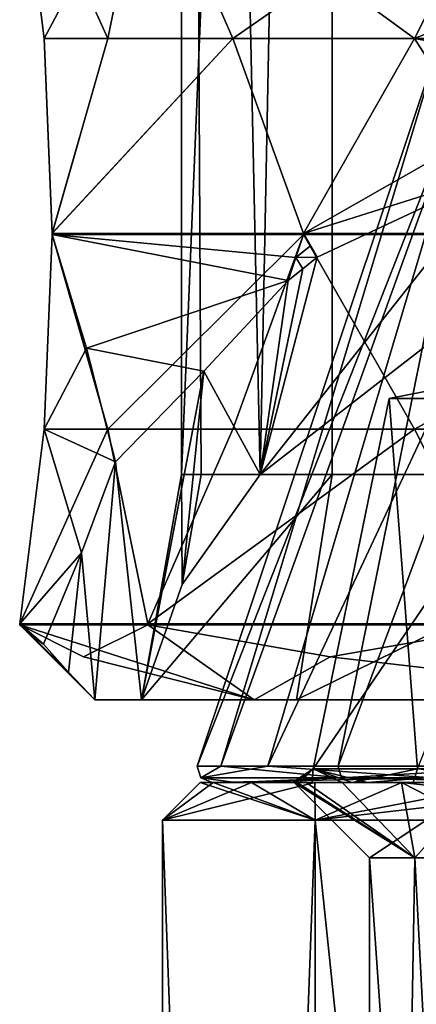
# Model space of a CAD drawing. Header units: millimetres. Extents: x -175 to 175, y 0 to 232.
# Tile 8 of 140: x -172.4 to -167.13, y 58.05 to 71.15. Entities that reach past the tile are written whole.
import ezdxf

# ---------------------------------------------------------------- set-up
doc = ezdxf.new("R2010")
doc.units = ezdxf.units.MM
doc.header["$LTSCALE"] = 65.185185
for name, color, linetype in [('1013', 7, 'CONTINUOUS'), ('1014', 7, 'CONTINUOUS'), ('1015', 7, 'CONTINUOUS'), ('1016', 7, 'CONTINUOUS'), ('1020', 7, 'CONTINUOUS'), ('1023', 7, 'CONTINUOUS'), ('1028', 7, 'CONTINUOUS'), ('1029', 7, 'CONTINUOUS'), ('1030', 7, 'CONTINUOUS'), ('1335', 7, 'CONTINUOUS'), ('1338', 7, 'CONTINUOUS'), ('1339', 7, 'CONTINUOUS'), ('1340', 7, 'CONTINUOUS'), ('1343', 7, 'CONTINUOUS'), ('1360', 7, 'CONTINUOUS'), ('1435', 7, 'CONTINUOUS'), ('1436', 7, 'CONTINUOUS'), ('1437', 7, 'CONTINUOUS'), ('1449', 7, 'CONTINUOUS'), ('1450', 7, 'CONTINUOUS'), ('1521', 7, 'CONTINUOUS'), ('1522', 7, 'CONTINUOUS'), ('1523', 7, 'CONTINUOUS'), ('1524', 7, 'CONTINUOUS'), ('1533', 7, 'CONTINUOUS'), ('1534', 7, 'CONTINUOUS'), ('1535', 7, 'CONTINUOUS'), ('1536', 7, 'CONTINUOUS'), ('940', 7, 'CONTINUOUS'), ('941', 7, 'CONTINUOUS'), ('942', 7, 'CONTINUOUS'), ('950', 7, 'CONTINUOUS'), ('951', 7, 'CONTINUOUS')]:
    doc.layers.add(name, color=color, linetype=linetype)

msp = doc.modelspace()

# ---------------------------------------------------------------- linework, layer by layer
at = {"layer": '1013', "color": 7, "linetype": 'CONTINUOUS', "true_color": 0xe0f2ff}
for points in [[(-167.75, 60), (-168.75, 61), (-166.238, 61, 9.375), (-167.75, 60)], [(-167.75, 60), (-166.238, 61, 9.375), (-167.145, 60, 4.595), (-167.75, 60)], [(-166.238, 61, 9.375), (-165.371, 60, 8.876), (-167.145, 60, 4.595), (-166.238, 61, 9.375)]]:
    msp.add_3dface(points, dxfattribs=at)
at = {"layer": '1014', "color": 7, "linetype": 'CONTINUOUS', "true_color": 0xe0f2ff}
for points in [[(-167.75, 60), (-167.145, 60, -4.595), (-168.75, 61), (-167.75, 60)], [(-168.75, 61), (-167.145, 60, -4.595), (-168.71, 61, -1.226), (-168.75, 61)], [(-167.145, 60, -4.595), (-168.59, 61, -2.447), (-168.71, 61, -1.226), (-167.145, 60, -4.595)], [(-167.145, 60, -4.595), (-168.111, 61, -4.853), (-168.59, 61, -2.447), (-167.145, 60, -4.595)], [(-167.145, 60, -4.595), (-167.323, 61, -7.175), (-168.111, 61, -4.853), (-167.145, 60, -4.595)], [(-167.145, 60, -4.595), (-165.371, 60, -8.876), (-167.323, 61, -7.175), (-167.145, 60, -4.595)], [(-165.371, 60, -8.876), (-166.238, 61, -9.375), (-167.323, 61, -7.175), (-165.371, 60, -8.876)]]:
    msp.add_3dface(points, dxfattribs=at)
at = {"layer": '1015', "color": 7, "linetype": 'CONTINUOUS', "true_color": 0xe0f2ff}
for points in [[(-170, 61), (-170.5, 60.5), (-168.47, 60.5, 8.895), (-170, 61)], [(-169.829, 61, 2.611), (-170, 61), (-168.47, 60.5, 8.895), (-169.829, 61, 2.611)], [(-169.319, 61, 5.176), (-169.829, 61, 2.611), (-168.47, 60.5, 8.895), (-169.319, 61, 5.176)], [(-167.321, 61, 10), (-169.319, 61, 5.176), (-168.47, 60.5, 8.895), (-167.321, 61, 10)], [(-167.321, 61, 10), (-168.47, 60.5, 8.895), (-162.782, 60.5, 16.028), (-167.321, 61, 10)], [(-164.142, 61, 14.142), (-167.321, 61, 10), (-162.782, 60.5, 16.028), (-164.142, 61, 14.142)]]:
    msp.add_3dface(points, dxfattribs=at)
at = {"layer": '1016', "color": 7, "linetype": 'CONTINUOUS', "true_color": 0xe0f2ff}
for points in [[(-170, 61), (-169.829, 61, -2.611), (-170.5, 60.5), (-170, 61)], [(-169.829, 61, -2.611), (-169.319, 61, -5.176), (-170.5, 60.5), (-169.829, 61, -2.611)], [(-169.319, 61, -5.176), (-168.478, 61, -7.654), (-170.5, 60.5), (-169.319, 61, -5.176)], [(-168.478, 61, -7.654), (-168.47, 60.5, -8.895), (-170.5, 60.5), (-168.478, 61, -7.654)], [(-168.478, 61, -7.654), (-167.321, 61, -10), (-168.47, 60.5, -8.895), (-168.478, 61, -7.654)], [(-167.321, 61, -10), (-165.867, 61, -12.175), (-168.47, 60.5, -8.895), (-167.321, 61, -10)], [(-165.867, 61, -12.175), (-164.142, 61, -14.142), (-168.47, 60.5, -8.895), (-165.867, 61, -12.175)], [(-164.142, 61, -14.142), (-162.782, 60.5, -16.028), (-168.47, 60.5, -8.895), (-164.142, 61, -14.142)]]:
    msp.add_3dface(points, dxfattribs=at)
at = {"layer": '1020', "color": 7, "linetype": 'CONTINUOUS', "true_color": 0xe0f2ff}
for points in [[(-166.199, 71, 4.341), (-166.771, 71), (-170.042, 61.218, 1.252), (-166.199, 71, 4.341)], [(-170.042, 61.218, 1.252), (-166.771, 71), (-169.724, 61.218, -3.773), (-170.042, 61.218, 1.252)], [(-169.101, 61.218, 6.199), (-166.199, 71, 4.341), (-170.042, 61.218, 1.252), (-169.101, 61.218, 6.199)], [(-166.771, 71), (-166.199, 71, -4.341), (-169.724, 61.218, -3.773), (-166.771, 71)], [(-169.724, 61.218, -3.773), (-166.199, 71, -4.341), (-168.165, 61.218, -8.561), (-169.724, 61.218, -3.773)], [(-164.524, 71, 8.385), (-166.199, 71, 4.341), (-169.101, 61.218, 6.199), (-164.524, 71, 8.385)], [(-166.958, 61.218, 10.755), (-164.524, 71, 8.385), (-169.101, 61.218, 6.199), (-166.958, 61.218, 10.755)], [(-166.199, 71, -4.341), (-164.524, 71, -8.385), (-168.165, 61.218, -8.561), (-166.199, 71, -4.341)], [(-168.165, 61.218, -8.561), (-164.524, 71, -8.385), (-165.465, 61.218, -12.81), (-168.165, 61.218, -8.561)]]:
    msp.add_3dface(points, dxfattribs=at)
at = {"layer": '1023', "color": 7, "linetype": 'CONTINUOUS', "true_color": 0xe0f2ff}
for points in [[(-168.499, 61.181, 1.714), (-167.109, 61.181, -7.242), (-167.488, 66.11), (-168.499, 61.181, 1.714)], [(-165.487, 61.181, 10.262), (-168.499, 61.181, 1.714), (-165.145, 66.11, 8.744), (-165.487, 61.181, 10.262)], [(-165.145, 66.11, 8.744), (-168.499, 61.181, 1.714), (-167.488, 66.11), (-165.145, 66.11, 8.744)], [(-167.488, 66.11), (-167.109, 61.181, -7.242), (-165.145, 66.11, -8.744), (-167.488, 66.11)]]:
    msp.add_3dface(points, dxfattribs=at)
at = {"layer": '1028', "color": 7, "linetype": 'CONTINUOUS', "true_color": 0xe0f2ff}
for points in [[(-169.101, 61.218, 6.199), (-170.042, 61.218, 1.252), (-169.991, 61.065, 1.252), (-169.101, 61.218, 6.199)], [(-170.042, 61.218, 1.252), (-169.724, 61.218, -3.773), (-169.991, 61.065, 1.252), (-170.042, 61.218, 1.252)], [(-169.101, 61.218, 6.199), (-169.991, 61.065, 1.252), (-166.914, 61.065, 10.73), (-169.101, 61.218, 6.199)], [(-169.724, 61.218, -3.773), (-168.121, 61.065, -8.535), (-169.991, 61.065, 1.252), (-169.724, 61.218, -3.773)], [(-169.724, 61.218, -3.773), (-168.165, 61.218, -8.561), (-168.121, 61.065, -8.535), (-169.724, 61.218, -3.773)], [(-166.958, 61.218, 10.755), (-169.101, 61.218, 6.199), (-166.914, 61.065, 10.73), (-166.958, 61.218, 10.755)], [(-168.165, 61.218, -8.561), (-165.465, 61.218, -12.81), (-168.121, 61.065, -8.535), (-168.165, 61.218, -8.561)], [(-165.465, 61.218, -12.81), (-161.766, 61.065, -16.21), (-168.121, 61.065, -8.535), (-165.465, 61.218, -12.81)], [(-169.531, 61, -3.721), (-169.843, 61, 1.252), (-169.991, 61.065, 1.252), (-169.531, 61, -3.721)], [(-168.121, 61.065, -8.535), (-169.531, 61, -3.721), (-169.991, 61.065, 1.252), (-168.121, 61.065, -8.535)], [(-169.991, 61.065, 1.252), (-169.843, 61, 1.252), (-166.914, 61.065, 10.73), (-169.991, 61.065, 1.252)], [(-169.843, 61, 1.252), (-166.786, 61, 10.656), (-166.914, 61.065, 10.73), (-169.843, 61, 1.252)], [(-167.992, 61, -8.461), (-169.531, 61, -3.721), (-168.121, 61.065, -8.535), (-167.992, 61, -8.461)], [(-165.323, 61, -12.669), (-167.992, 61, -8.461), (-168.121, 61.065, -8.535), (-165.323, 61, -12.669)], [(-161.766, 61.065, -16.21), (-165.323, 61, -12.669), (-168.121, 61.065, -8.535), (-161.766, 61.065, -16.21)]]:
    msp.add_3dface(points, dxfattribs=at)
at = {"layer": '1029', "color": 7, "linetype": 'CONTINUOUS', "true_color": 0xe0f2ff}
for points in [[(-168.718, 61, 1.497), (-168.775, 61, 0.332), (-168.499, 61.181, 1.714), (-168.718, 61, 1.497)], [(-168.775, 61, 0.332), (-168.759, 61, -0.834), (-168.499, 61.181, 1.714), (-168.775, 61, 0.332)], [(-168.759, 61, -0.834), (-168.671, 61, -1.997), (-168.499, 61.181, 1.714), (-168.759, 61, -0.834)], [(-167.775, 61, 6.055), (-168.718, 61, 1.497), (-168.499, 61.181, 1.714), (-167.775, 61, 6.055)], [(-168.671, 61, -1.997), (-168.511, 61, -3.153), (-168.499, 61.181, 1.714), (-168.671, 61, -1.997)], [(-168.511, 61, -3.153), (-168.112, 61, -4.853), (-168.499, 61.181, 1.714), (-168.511, 61, -3.153)], [(-167.775, 61, 6.055), (-168.499, 61.181, 1.714), (-165.487, 61.181, 10.262), (-167.775, 61, 6.055)], [(-167.978, 61, -5.423), (-167.109, 61.181, -7.242), (-168.499, 61.181, 1.714), (-167.978, 61, -5.423)], [(-167.978, 61, -5.423), (-168.499, 61.181, 1.714), (-168.112, 61, -4.853), (-167.978, 61, -5.423)], [(-167.978, 61, -5.423), (-167.167, 61, -7.609), (-167.109, 61.181, -7.242), (-167.978, 61, -5.423)], [(-166.887, 61, 8.211), (-167.775, 61, 6.055), (-165.487, 61.181, 10.262), (-166.887, 61, 8.211)], [(-167.167, 61, -7.609), (-166.092, 61, -9.678), (-167.109, 61.181, -7.242), (-167.167, 61, -7.609)]]:
    msp.add_3dface(points, dxfattribs=at)
at = {"layer": '1030', "color": 7, "linetype": 'CONTINUOUS', "true_color": 0xe0f2ff}
for points in [[(-165.145, 66.11, 8.744), (-167.488, 66.11), (-166.833, 66.24, 3.842), (-165.145, 66.11, 8.744)], [(-167.488, 66.11), (-165.145, 66.11, -8.744), (-166.833, 66.24, -3.842), (-167.488, 66.11)], [(-167.488, 66.11), (-166.833, 66.24, -3.842), (-166.833, 66.24, 3.842), (-167.488, 66.11)]]:
    msp.add_3dface(points, dxfattribs=at)
at = {"layer": '1335', "color": 7, "linetype": 'CONTINUOUS', "true_color": 0xe0f2ff}
for points in [[(-168.245, 113.6, -8.786), (-170.25, 113.6), (-169.201, 65.1, -6.434), (-168.245, 113.6, -8.786)], [(-169.201, 65.1, -6.434), (-170.25, 113.6), (-169.986, 65.1, -3.259), (-169.201, 65.1, -6.434)], [(-169.986, 65.1, -3.259), (-170.25, 113.6), (-170.25, 65.1), (-169.986, 65.1, -3.259)], [(-164.71, 68.59, -13.917), (-168.245, 113.6, -8.786), (-169.201, 65.1, -6.434), (-164.71, 68.59, -13.917)], [(-162.626, 113.6, -15.832), (-168.245, 113.6, -8.786), (-164.71, 68.59, -13.917), (-162.626, 113.6, -15.832)]]:
    msp.add_3dface(points, dxfattribs=at)
at = {"layer": '1338', "color": 7, "linetype": 'CONTINUOUS', "true_color": 0xe0f2ff}
for points in [[(-171.4, 62.1), (-170.779, 62.1), (-169.281, 62.1, 9.285), (-171.4, 62.1)], [(-170.779, 62.1), (-168.721, 62.1, 9.016), (-169.281, 62.1, 9.285), (-170.779, 62.1)], [(-169.281, 62.1, 9.285), (-168.721, 62.1, 9.016), (-163.343, 62.1, 16.731), (-169.281, 62.1, 9.285)], [(-168.721, 62.1, 9.016), (-162.955, 62.1, 16.246), (-163.343, 62.1, 16.731), (-168.721, 62.1, 9.016)]]:
    msp.add_3dface(points, dxfattribs=at)
at = {"layer": '1339', "color": 7, "linetype": 'CONTINUOUS', "true_color": 0xe0f2ff}
for points in [[(-170.25, 65.1), (-170.25, 113.6), (-168.245, 113.6, 8.786), (-170.25, 65.1)], [(-170.25, 65.1), (-168.245, 113.6, 8.786), (-168.245, 65.1, 8.786), (-170.25, 65.1)], [(-168.245, 113.6, 8.786), (-162.626, 113.6, 15.832), (-162.626, 65.1, 15.832), (-168.245, 113.6, 8.786)], [(-168.245, 65.1, 8.786), (-168.245, 113.6, 8.786), (-162.626, 65.1, 15.832), (-168.245, 65.1, 8.786)]]:
    msp.add_3dface(points, dxfattribs=at)
at = {"layer": '1340', "color": 7, "linetype": 'CONTINUOUS', "true_color": 0xe0f2ff}
for points in [[(-170.779, 62.1), (-170.25, 65.1), (-168.245, 65.1, 8.786), (-170.779, 62.1)], [(-170.25, 65.1), (-170.779, 62.1), (-170.242, 63.636, -3.294), (-170.25, 65.1)], [(-168.721, 62.1, 9.016), (-170.779, 62.1), (-168.245, 65.1, 8.786), (-168.721, 62.1, 9.016)], [(-169.986, 65.1, -3.259), (-170.25, 65.1), (-170.242, 63.636, -3.294), (-169.986, 65.1, -3.259)], [(-169.201, 65.1, -6.434), (-169.986, 65.1, -3.259), (-170.242, 63.636, -3.294), (-169.201, 65.1, -6.434)], [(-162.955, 62.1, 16.246), (-168.721, 62.1, 9.016), (-162.626, 65.1, 15.832), (-162.955, 62.1, 16.246)], [(-168.721, 62.1, 9.016), (-168.245, 65.1, 8.786), (-162.626, 65.1, 15.832), (-168.721, 62.1, 9.016)]]:
    msp.add_3dface(points, dxfattribs=at)
at = {"layer": '1343', "color": 7, "linetype": 'CONTINUOUS', "true_color": 0xe0f2ff}
for points in [[(-171.4, 62.1), (-169.281, 62.1, 9.285), (-172.4, 63.1), (-171.4, 62.1)], [(-172.242, 62.956, -0.797), (-171.4, 62.1), (-172.4, 63.1), (-172.242, 62.956, -0.797)], [(-172.4, 63.1), (-169.281, 62.1, 9.285), (-171.551, 62.673, 4.286), (-172.4, 63.1)], [(-171.551, 62.673, 4.286), (-169.281, 62.1, 9.285), (-170.695, 63.1, 8.572), (-171.551, 62.673, 4.286)], [(-170.695, 63.1, 8.572), (-169.281, 62.1, 9.285), (-168.27, 62.673, 12.207), (-170.695, 63.1, 8.572)], [(-168.27, 62.673, 12.207), (-163.343, 62.1, 16.731), (-165.839, 63.1, 15.839), (-168.27, 62.673, 12.207)], [(-171.753, 62.467, -0.787), (-171.4, 62.1), (-172.242, 62.956, -0.797), (-171.753, 62.467, -0.787)], [(-172.085, 62.842, -1.592), (-171.753, 62.467, -0.787), (-172.242, 62.956, -0.797), (-172.085, 62.842, -1.592)], [(-169.281, 62.1, 9.285), (-163.343, 62.1, 16.731), (-168.27, 62.673, 12.207), (-169.281, 62.1, 9.285)]]:
    msp.add_3dface(points, dxfattribs=at)
at = {"layer": '1360', "color": 7, "linetype": 'CONTINUOUS', "true_color": 0xe0f2ff}
for points in [[(-164.71, 68.59, -13.917), (-169.201, 65.1, -6.434), (-166.015, 69.128, -15.071), (-164.71, 68.59, -13.917)], [(-166.015, 69.128, -15.071), (-169.201, 65.1, -6.434), (-168.444, 67.989, -12.628), (-166.015, 69.128, -15.071)], [(-168.444, 67.989, -12.628), (-169.201, 65.1, -6.434), (-168.637, 67.834, -12.297), (-168.444, 67.989, -12.628)], [(-168.637, 67.834, -12.297), (-169.201, 65.1, -6.434), (-168.83, 67.68, -11.966), (-168.637, 67.834, -12.297)], [(-168.83, 67.68, -11.966), (-169.201, 65.1, -6.434), (-169.953, 66.473, -9.378), (-168.83, 67.68, -11.966)], [(-169.953, 66.473, -9.378), (-170.779, 62.1), (-171.126, 65.267, -6.791), (-169.953, 66.473, -9.378)], [(-170.242, 63.636, -3.294), (-170.779, 62.1), (-169.953, 66.473, -9.378), (-170.242, 63.636, -3.294)], [(-169.201, 65.1, -6.434), (-170.242, 63.636, -3.294), (-169.953, 66.473, -9.378), (-169.201, 65.1, -6.434)], [(-171.126, 65.267, -6.791), (-171.4, 62.1), (-171.58, 64.058, -4.199), (-171.126, 65.267, -6.791)], [(-170.779, 62.1), (-171.4, 62.1), (-171.126, 65.267, -6.791), (-170.779, 62.1)], [(-171.753, 62.467, -0.787), (-172.085, 62.842, -1.592), (-171.58, 64.058, -4.199), (-171.753, 62.467, -0.787)], [(-171.4, 62.1), (-171.753, 62.467, -0.787), (-171.58, 64.058, -4.199), (-171.4, 62.1)]]:
    msp.add_3dface(points, dxfattribs=at)
at = {"layer": '1435', "color": 7, "linetype": 'CONTINUOUS', "true_color": 0xe0f2ff}
for points in [[(-172.4, 73.49), (-172.077, 70.9, -2.174), (-172.077, 70.9, 2.174), (-172.4, 73.49)], [(-172.077, 70.9, -2.174), (-171.97, 68.31, -4.37), (-172.077, 70.9, 2.174), (-172.077, 70.9, -2.174)], [(-172.077, 70.9, 2.174), (-171.97, 68.31, -4.37), (-171.97, 68.306, 4.369), (-172.077, 70.9, 2.174)], [(-171.97, 68.29, -4.37), (-172.077, 65.7, -2.174), (-171.97, 68.29, 4.37), (-171.97, 68.29, -4.37)], [(-171.97, 68.29, 4.37), (-172.077, 65.7, -2.174), (-172.077, 65.7, 2.174), (-171.97, 68.29, 4.37)], [(-171.97, 68.31, -4.37), (-171.97, 68.3, -4.37), (-171.97, 68.306, 4.369), (-171.97, 68.31, -4.37)], [(-171.97, 68.306, 4.369), (-171.97, 68.3, -4.37), (-171.97, 68.298, 4.37), (-171.97, 68.306, 4.369)], [(-171.97, 68.3, -4.37), (-171.97, 68.29, -4.37), (-171.97, 68.298, 4.37), (-171.97, 68.3, -4.37)], [(-171.97, 68.298, 4.37), (-171.97, 68.29, -4.37), (-171.97, 68.29, 4.37), (-171.97, 68.298, 4.37)], [(-172.077, 65.7, -2.174), (-172.4, 63.11), (-172.077, 65.7, 2.174), (-172.077, 65.7, -2.174)]]:
    msp.add_3dface(points, dxfattribs=at)
at = {"layer": '1436', "color": 7, "linetype": 'CONTINUOUS', "true_color": 0xe0f2ff}
for points in [[(-170.695, 73.49, 8.572), (-171.229, 70.9, 6.44), (-169.565, 70.9, 10.458), (-170.695, 73.49, 8.572)], [(-171.229, 70.9, 6.44), (-171.97, 68.306, 4.369), (-169.565, 70.9, 10.458), (-171.229, 70.9, 6.44)], [(-169.565, 70.9, 10.458), (-171.97, 68.306, 4.369), (-168.626, 68.306, 12.444), (-169.565, 70.9, 10.458)], [(-171.97, 68.306, 4.369), (-171.97, 68.298, 4.37), (-168.626, 68.306, 12.444), (-171.97, 68.306, 4.369)], [(-168.626, 68.306, 12.444), (-171.97, 68.298, 4.37), (-168.625, 68.298, 12.445), (-168.626, 68.306, 12.444)], [(-171.97, 68.298, 4.37), (-171.97, 68.29, 4.37), (-168.625, 68.298, 12.445), (-171.97, 68.298, 4.37)], [(-168.625, 68.298, 12.445), (-171.97, 68.29, 4.37), (-168.625, 68.29, 12.445), (-168.625, 68.298, 12.445)], [(-171.97, 68.29, 4.37), (-171.229, 65.7, 6.44), (-168.625, 68.29, 12.445), (-171.97, 68.29, 4.37)], [(-168.625, 68.29, 12.445), (-171.229, 65.7, 6.44), (-169.565, 65.7, 10.458), (-168.625, 68.29, 12.445)], [(-171.229, 65.7, 6.44), (-170.695, 63.11, 8.572), (-169.565, 65.7, 10.458), (-171.229, 65.7, 6.44)]]:
    msp.add_3dface(points, dxfattribs=at)
at = {"layer": '1437', "color": 7, "linetype": 'CONTINUOUS', "true_color": 0xe0f2ff}
for points in [[(-165.839, 73.49, 15.839), (-167.149, 70.9, 14.074), (-164.074, 70.9, 17.149), (-165.839, 73.49, 15.839)], [(-167.149, 70.9, 14.074), (-168.626, 68.306, 12.444), (-164.074, 70.9, 17.149), (-167.149, 70.9, 14.074)], [(-164.074, 70.9, 17.149), (-168.626, 68.306, 12.444), (-162.446, 68.306, 18.625), (-164.074, 70.9, 17.149)], [(-168.626, 68.306, 12.444), (-168.625, 68.298, 12.445), (-162.446, 68.306, 18.625), (-168.626, 68.306, 12.444)], [(-162.446, 68.306, 18.625), (-168.625, 68.298, 12.445), (-162.445, 68.298, 18.625), (-162.446, 68.306, 18.625)], [(-168.625, 68.298, 12.445), (-168.625, 68.29, 12.445), (-162.445, 68.298, 18.625), (-168.625, 68.298, 12.445)], [(-162.445, 68.298, 18.625), (-168.625, 68.29, 12.445), (-162.445, 68.29, 18.625), (-162.445, 68.298, 18.625)], [(-168.625, 68.29, 12.445), (-167.149, 65.7, 14.074), (-162.445, 68.29, 18.625), (-168.625, 68.29, 12.445)], [(-162.445, 68.29, 18.625), (-167.149, 65.7, 14.074), (-164.074, 65.7, 17.149), (-162.445, 68.29, 18.625)], [(-167.149, 65.7, 14.074), (-165.839, 63.11, 15.839), (-164.074, 65.7, 17.149), (-167.149, 65.7, 14.074)]]:
    msp.add_3dface(points, dxfattribs=at)
at = {"layer": '1449', "color": 7, "linetype": 'CONTINUOUS', "true_color": 0xe0f2ff}
for points in [[(-165.839, 73.49, -15.839), (-164.722, 71.877, -16.637), (-167.149, 70.9, -14.074), (-165.839, 73.49, -15.839)], [(-164.722, 71.877, -16.637), (-163.659, 70.259, -17.497), (-167.149, 70.9, -14.074), (-164.722, 71.877, -16.637)], [(-167.149, 70.9, -14.074), (-166.015, 69.128, -15.071), (-168.625, 68.306, -12.446), (-167.149, 70.9, -14.074)], [(-163.659, 70.259, -17.497), (-166.015, 69.128, -15.071), (-167.149, 70.9, -14.074), (-163.659, 70.259, -17.497)], [(-166.015, 69.128, -15.071), (-168.444, 67.989, -12.628), (-168.625, 68.306, -12.446), (-166.015, 69.128, -15.071)], [(-168.625, 68.306, -12.446), (-168.444, 67.989, -12.628), (-168.625, 68.298, -12.445), (-168.625, 68.306, -12.446)], [(-168.625, 68.298, -12.445), (-168.444, 67.989, -12.628), (-168.534, 68.139, -12.536), (-168.625, 68.298, -12.445)], [(-168.625, 68.29, -12.445), (-168.625, 68.298, -12.445), (-168.534, 68.139, -12.536), (-168.625, 68.29, -12.445)]]:
    msp.add_3dface(points, dxfattribs=at)
at = {"layer": '1450', "color": 7, "linetype": 'CONTINUOUS', "true_color": 0xe0f2ff}
for points in [[(-170.695, 73.49, -8.572), (-169.565, 70.9, -10.458), (-171.229, 70.9, -6.44), (-170.695, 73.49, -8.572)], [(-168.625, 68.306, -12.446), (-171.97, 68.31, -4.37), (-169.565, 70.9, -10.458), (-168.625, 68.306, -12.446)], [(-169.565, 70.9, -10.458), (-171.97, 68.31, -4.37), (-171.229, 70.9, -6.44), (-169.565, 70.9, -10.458)], [(-171.97, 68.3, -4.37), (-171.97, 68.31, -4.37), (-168.625, 68.306, -12.446), (-171.97, 68.3, -4.37)], [(-171.97, 68.3, -4.37), (-168.625, 68.306, -12.446), (-168.625, 68.298, -12.445), (-171.97, 68.3, -4.37)], [(-171.97, 68.29, -4.37), (-171.97, 68.3, -4.37), (-168.625, 68.29, -12.445), (-171.97, 68.29, -4.37)], [(-171.97, 68.3, -4.37), (-168.625, 68.298, -12.445), (-168.625, 68.29, -12.445), (-171.97, 68.3, -4.37)], [(-168.83, 67.68, -11.966), (-171.97, 68.29, -4.37), (-168.727, 67.985, -12.205), (-168.83, 67.68, -11.966)], [(-171.97, 68.29, -4.37), (-168.83, 67.68, -11.966), (-171.512, 66.78, -5.571), (-171.97, 68.29, -4.37)], [(-171.97, 68.29, -4.37), (-168.625, 68.29, -12.445), (-168.727, 67.985, -12.205), (-171.97, 68.29, -4.37)], [(-168.83, 67.68, -11.966), (-169.953, 66.473, -9.378), (-171.512, 66.78, -5.571), (-168.83, 67.68, -11.966)], [(-169.953, 66.473, -9.378), (-171.126, 65.267, -6.791), (-171.512, 66.78, -5.571), (-169.953, 66.473, -9.378)]]:
    msp.add_3dface(points, dxfattribs=at)
at = {"layer": '1521', "color": 7, "linetype": 'CONTINUOUS', "true_color": 0xe0f2ff}
for points in [[(-165.839, 73.49, -15.839), (-167.149, 70.9, -14.074), (-170.695, 73.49, -8.572), (-165.839, 73.49, -15.839)], [(-167.149, 70.9, -14.074), (-169.565, 70.9, -10.458), (-170.695, 73.49, -8.572), (-167.149, 70.9, -14.074)], [(-167.149, 70.9, -14.074), (-168.625, 68.306, -12.446), (-169.565, 70.9, -10.458), (-167.149, 70.9, -14.074)]]:
    msp.add_3dface(points, dxfattribs=at)
at = {"layer": '1522', "color": 7, "linetype": 'CONTINUOUS', "true_color": 0xe0f2ff}
for points in [[(-172.077, 70.9, -2.174), (-172.4, 73.49), (-171.229, 70.9, -6.44), (-172.077, 70.9, -2.174)], [(-172.4, 73.49), (-170.695, 73.49, -8.572), (-171.229, 70.9, -6.44), (-172.4, 73.49)], [(-171.97, 68.31, -4.37), (-172.077, 70.9, -2.174), (-171.229, 70.9, -6.44), (-171.97, 68.31, -4.37)]]:
    msp.add_3dface(points, dxfattribs=at)
at = {"layer": '1523', "color": 7, "linetype": 'CONTINUOUS', "true_color": 0xe0f2ff}
for points in [[(-172.4, 73.49), (-172.077, 70.9, 2.174), (-170.695, 73.49, 8.572), (-172.4, 73.49)], [(-172.077, 70.9, 2.174), (-171.229, 70.9, 6.44), (-170.695, 73.49, 8.572), (-172.077, 70.9, 2.174)], [(-172.077, 70.9, 2.174), (-171.97, 68.306, 4.369), (-171.229, 70.9, 6.44), (-172.077, 70.9, 2.174)]]:
    msp.add_3dface(points, dxfattribs=at)
at = {"layer": '1524', "color": 7, "linetype": 'CONTINUOUS', "true_color": 0xe0f2ff}
for points in [[(-170.695, 73.49, 8.572), (-169.565, 70.9, 10.458), (-165.839, 73.49, 15.839), (-170.695, 73.49, 8.572)], [(-169.565, 70.9, 10.458), (-167.149, 70.9, 14.074), (-165.839, 73.49, 15.839), (-169.565, 70.9, 10.458)], [(-169.565, 70.9, 10.458), (-168.626, 68.306, 12.444), (-167.149, 70.9, 14.074), (-169.565, 70.9, 10.458)]]:
    msp.add_3dface(points, dxfattribs=at)
at = {"layer": '1533', "color": 7, "linetype": 'CONTINUOUS', "true_color": 0xe0f2ff}
for points in [[(-168.625, 68.29, -12.445), (-168.534, 68.139, -12.536), (-168.727, 67.985, -12.205), (-168.625, 68.29, -12.445)], [(-168.534, 68.139, -12.536), (-168.444, 67.989, -12.628), (-168.727, 67.985, -12.205), (-168.534, 68.139, -12.536)], [(-168.637, 67.834, -12.297), (-168.83, 67.68, -11.966), (-168.727, 67.985, -12.205), (-168.637, 67.834, -12.297)], [(-168.444, 67.989, -12.628), (-168.637, 67.834, -12.297), (-168.727, 67.985, -12.205), (-168.444, 67.989, -12.628)]]:
    msp.add_3dface(points, dxfattribs=at)
at = {"layer": '1534', "color": 7, "linetype": 'CONTINUOUS', "true_color": 0xe0f2ff}
for points in [[(-172.077, 65.7, -2.174), (-171.97, 68.29, -4.37), (-171.512, 66.78, -5.571), (-172.077, 65.7, -2.174)], [(-171.126, 65.267, -6.791), (-172.077, 65.7, -2.174), (-171.512, 66.78, -5.571), (-171.126, 65.267, -6.791)], [(-171.58, 64.058, -4.199), (-172.4, 63.11), (-172.077, 65.7, -2.174), (-171.58, 64.058, -4.199)], [(-171.126, 65.267, -6.791), (-171.58, 64.058, -4.199), (-172.077, 65.7, -2.174), (-171.126, 65.267, -6.791)], [(-171.58, 64.058, -4.199), (-172.085, 62.842, -1.592), (-172.4, 63.11), (-171.58, 64.058, -4.199)], [(-172.4, 63.11), (-172.085, 62.842, -1.592), (-172.4, 63.105, 0), (-172.4, 63.11)], [(-172.085, 62.842, -1.592), (-172.4, 63.1), (-172.4, 63.105, 0), (-172.085, 62.842, -1.592)], [(-172.085, 62.842, -1.592), (-172.242, 62.956, -0.797), (-172.4, 63.1), (-172.085, 62.842, -1.592)]]:
    msp.add_3dface(points, dxfattribs=at)
at = {"layer": '1535', "color": 7, "linetype": 'CONTINUOUS', "true_color": 0xe0f2ff}
for points in [[(-171.97, 68.29, 4.37), (-172.077, 65.7, 2.174), (-171.229, 65.7, 6.44), (-171.97, 68.29, 4.37)], [(-172.077, 65.7, 2.174), (-172.4, 63.11), (-171.229, 65.7, 6.44), (-172.077, 65.7, 2.174)], [(-172.4, 63.11), (-170.695, 63.11, 8.572), (-171.229, 65.7, 6.44), (-172.4, 63.11)], [(-170.695, 63.11, 8.572), (-172.4, 63.11), (-172.4, 63.105, 0), (-170.695, 63.11, 8.572)], [(-170.695, 63.11, 8.572), (-172.4, 63.105, 0), (-170.695, 63.105, 8.572), (-170.695, 63.11, 8.572)], [(-172.4, 63.1), (-170.695, 63.1, 8.572), (-170.695, 63.105, 8.572), (-172.4, 63.1)], [(-172.4, 63.105, 0), (-172.4, 63.1), (-170.695, 63.105, 8.572), (-172.4, 63.105, 0)], [(-172.4, 63.1), (-171.551, 62.673, 4.286), (-170.695, 63.1, 8.572), (-172.4, 63.1)]]:
    msp.add_3dface(points, dxfattribs=at)
at = {"layer": '1536', "color": 7, "linetype": 'CONTINUOUS', "true_color": 0xe0f2ff}
for points in [[(-168.625, 68.29, 12.445), (-169.565, 65.7, 10.458), (-167.149, 65.7, 14.074), (-168.625, 68.29, 12.445)], [(-169.565, 65.7, 10.458), (-170.695, 63.11, 8.572), (-167.149, 65.7, 14.074), (-169.565, 65.7, 10.458)], [(-170.695, 63.11, 8.572), (-165.839, 63.11, 15.839), (-167.149, 65.7, 14.074), (-170.695, 63.11, 8.572)], [(-165.839, 63.11, 15.839), (-170.695, 63.11, 8.572), (-170.695, 63.105, 8.572), (-165.839, 63.11, 15.839)], [(-165.839, 63.11, 15.839), (-170.695, 63.105, 8.572), (-165.839, 63.105, 15.839), (-165.839, 63.11, 15.839)], [(-170.695, 63.1, 8.572), (-165.839, 63.1, 15.839), (-165.839, 63.105, 15.839), (-170.695, 63.1, 8.572)], [(-170.695, 63.105, 8.572), (-170.695, 63.1, 8.572), (-165.839, 63.105, 15.839), (-170.695, 63.105, 8.572)], [(-170.695, 63.1, 8.572), (-168.27, 62.673, 12.207), (-165.839, 63.1, 15.839), (-170.695, 63.1, 8.572)]]:
    msp.add_3dface(points, dxfattribs=at)
at = {"layer": '940', "color": 7, "linetype": 'CONTINUOUS', "true_color": 0xe0f2ff}
for points in [[(-167.75, 26), (-165.372, 26, -8.875), (-167.75, 60), (-167.75, 26)], [(-167.75, 60), (-165.372, 26, -8.875), (-167.145, 60, -4.595), (-167.75, 60)], [(-167.145, 60, -4.595), (-165.372, 26, -8.875), (-165.371, 60, -8.876), (-167.145, 60, -4.595)]]:
    msp.add_3dface(points, dxfattribs=at)
at = {"layer": '941', "color": 7, "linetype": 'CONTINUOUS', "true_color": 0xe0f2ff}
for points in [[(-169.829, 61, -2.611), (-170, 61), (-169.531, 61, -3.721), (-169.829, 61, -2.611)], [(-170, 61), (-169.829, 61, 2.611), (-169.843, 61, 1.252), (-170, 61)], [(-169.531, 61, -3.721), (-170, 61), (-169.843, 61, 1.252), (-169.531, 61, -3.721)], [(-169.319, 61, 5.176), (-167.321, 61, 10), (-169.843, 61, 1.252), (-169.319, 61, 5.176)], [(-169.843, 61, 1.252), (-167.321, 61, 10), (-166.786, 61, 10.656), (-169.843, 61, 1.252)], [(-169.829, 61, 2.611), (-169.319, 61, 5.176), (-169.843, 61, 1.252), (-169.829, 61, 2.611)], [(-169.319, 61, -5.176), (-169.829, 61, -2.611), (-169.531, 61, -3.721), (-169.319, 61, -5.176)], [(-167.992, 61, -8.461), (-169.319, 61, -5.176), (-169.531, 61, -3.721), (-167.992, 61, -8.461)], [(-168.478, 61, -7.654), (-169.319, 61, -5.176), (-167.992, 61, -8.461), (-168.478, 61, -7.654)], [(-168.718, 61, 1.497), (-168.75, 61), (-168.775, 61, 0.332), (-168.718, 61, 1.497)], [(-168.775, 61, 0.332), (-168.75, 61), (-168.759, 61, -0.834), (-168.775, 61, 0.332)], [(-168.75, 61), (-168.71, 61, -1.226), (-168.759, 61, -0.834), (-168.75, 61)], [(-168.759, 61, -0.834), (-168.71, 61, -1.226), (-168.671, 61, -1.997), (-168.759, 61, -0.834)], [(-166.238, 61, 9.375), (-168.75, 61), (-166.345, 61, 9.243), (-166.238, 61, 9.375)], [(-166.345, 61, 9.243), (-168.75, 61), (-166.887, 61, 8.211), (-166.345, 61, 9.243)], [(-166.887, 61, 8.211), (-168.75, 61), (-167.775, 61, 6.055), (-166.887, 61, 8.211)], [(-167.775, 61, 6.055), (-168.75, 61), (-168.718, 61, 1.497), (-167.775, 61, 6.055)], [(-168.71, 61, -1.226), (-168.59, 61, -2.447), (-168.671, 61, -1.997), (-168.71, 61, -1.226)], [(-168.671, 61, -1.997), (-168.59, 61, -2.447), (-168.511, 61, -3.153), (-168.671, 61, -1.997)], [(-168.59, 61, -2.447), (-168.111, 61, -4.853), (-168.511, 61, -3.153), (-168.59, 61, -2.447)], [(-168.511, 61, -3.153), (-168.111, 61, -4.853), (-168.112, 61, -4.853), (-168.511, 61, -3.153)], [(-167.321, 61, -10), (-168.478, 61, -7.654), (-167.992, 61, -8.461), (-167.321, 61, -10)], [(-167.978, 61, -5.423), (-168.112, 61, -4.853), (-168.111, 61, -4.853), (-167.978, 61, -5.423)], [(-168.111, 61, -4.853), (-167.323, 61, -7.175), (-167.978, 61, -5.423), (-168.111, 61, -4.853)], [(-165.323, 61, -12.669), (-167.321, 61, -10), (-167.992, 61, -8.461), (-165.323, 61, -12.669)], [(-167.978, 61, -5.423), (-167.323, 61, -7.175), (-167.167, 61, -7.609), (-167.978, 61, -5.423)], [(-167.323, 61, -7.175), (-166.238, 61, -9.375), (-167.167, 61, -7.609), (-167.323, 61, -7.175)], [(-165.867, 61, -12.175), (-167.321, 61, -10), (-165.323, 61, -12.669), (-165.867, 61, -12.175)], [(-167.321, 61, 10), (-164.142, 61, 14.142), (-166.786, 61, 10.656), (-167.321, 61, 10)], [(-167.167, 61, -7.609), (-166.238, 61, -9.375), (-166.092, 61, -9.678), (-167.167, 61, -7.609)]]:
    msp.add_3dface(points, dxfattribs=at)
at = {"layer": '942', "color": 7, "linetype": 'CONTINUOUS', "true_color": 0xe0f2ff}
for points in [[(-170.5, 60.5), (-168.47, 60.5, -8.895), (-170.5, 5.8), (-170.5, 60.5)], [(-170.5, 5.8), (-168.47, 60.5, -8.895), (-168.47, 5.8, -8.895), (-170.5, 5.8)], [(-168.47, 60.5, -8.895), (-162.782, 60.5, -16.028), (-168.47, 5.8, -8.895), (-168.47, 60.5, -8.895)], [(-168.47, 5.8, -8.895), (-162.782, 60.5, -16.028), (-162.781, 5.8, -16.028), (-168.47, 5.8, -8.895)]]:
    msp.add_3dface(points, dxfattribs=at)
at = {"layer": '950', "color": 7, "linetype": 'CONTINUOUS', "true_color": 0xe0f2ff}
for points in [[(-165.372, 26, 8.875), (-167.75, 26), (-167.145, 60, 4.595), (-165.372, 26, 8.875)], [(-167.75, 26), (-167.75, 60), (-167.145, 60, 4.595), (-167.75, 26)], [(-165.371, 60, 8.876), (-165.372, 26, 8.875), (-167.145, 60, 4.595), (-165.371, 60, 8.876)]]:
    msp.add_3dface(points, dxfattribs=at)
at = {"layer": '951', "color": 7, "linetype": 'CONTINUOUS', "true_color": 0xe0f2ff}
for points in [[(-170.5, 60.5), (-170.5, 5.8), (-168.47, 5.8, 8.895), (-170.5, 60.5)], [(-168.47, 60.5, 8.895), (-170.5, 60.5), (-168.47, 5.8, 8.895), (-168.47, 60.5, 8.895)], [(-162.782, 60.5, 16.028), (-168.47, 60.5, 8.895), (-162.781, 5.8, 16.028), (-162.782, 60.5, 16.028)], [(-162.781, 5.8, 16.028), (-168.47, 60.5, 8.895), (-168.47, 5.8, 8.895), (-162.781, 5.8, 16.028)]]:
    msp.add_3dface(points, dxfattribs=at)

doc.saveas('drawing.dxf')
